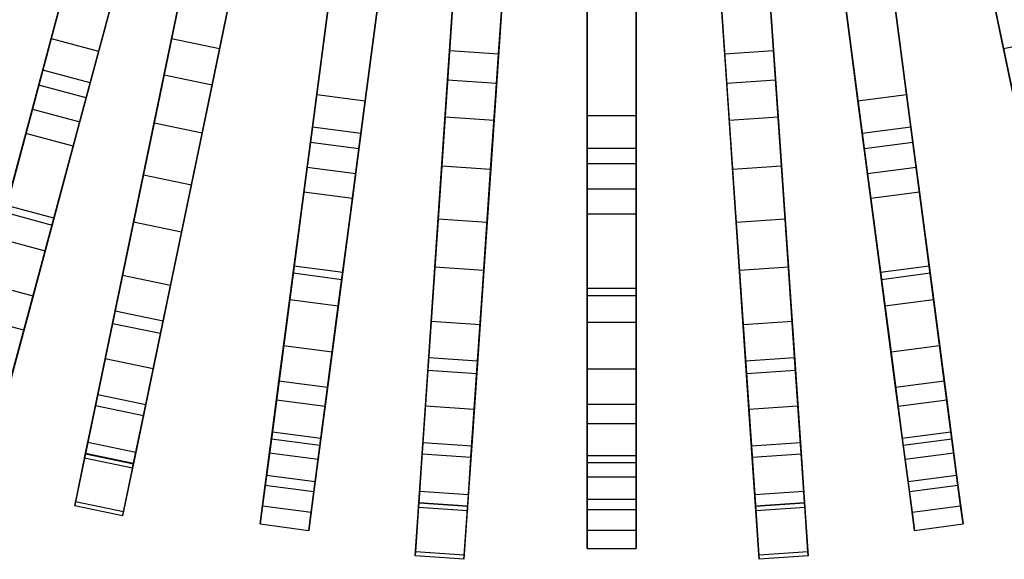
# Model space of a CAD drawing. Extents: x 0.2 to 26, y -12.8 to 12.8.
# Tile 23 of 97: x 10.1 to 15.1, y -12.8 to -10.1. Entities that reach past the tile are written whole.
import ezdxf

# ---------------------------------------------------------------- set-up
doc = ezdxf.new("R2010")
doc.units = 0
doc.header["$LTSCALE"] = 2.54
doc.layers.get('0').update_dxf_attribs({"color": 13, "linetype": 'CONTINUOUS'})

# ---------------------------------------------------------------- blocks, each defined once
blk = doc.blocks.new('PUKET-M-11161_B_STL')
at = {"color": 0}
for p, q in [((10.635, -8.6676, 18.7313), (10.1635, -10.4271, 23.9816)), ((10.635, -8.6676, 18.7313), (10.1635, -10.4271, 23.9816)), ((10.8765, -8.7323, 18.7313), (10.405, -10.4918, 23.9816)), ((10.8765, -8.7323, 18.7313), (10.405, -10.4918, 23.9816)), ((10.569, -8.914, 18.7072), (10.1306, -10.55, 23.5806)), ((10.569, -8.914, 18.7072), (10.1306, -10.55, 23.5806)), ((11.7873, -8.9135, 18.7313), (11.5496, -10.7195, 23.9816)), ((11.7873, -8.9135, 18.7313), (11.5496, -10.7195, 23.9816)), ((14.3864, -8.9135, 18.7313), (14.6242, -10.7195, 23.9816)), ((14.3864, -8.9135, 18.7313), (14.6242, -10.7195, 23.9816)), ((10.3721, -10.6147, 23.5806), (10.8105, -8.9787, 18.7072)), ((10.3721, -10.6147, 23.5806), (10.8105, -8.9787, 18.7072)), ((10.8415, -10.1911, 5.2039), (11.0947, -8.9724, 3.9391)), ((10.8415, -10.1911, 5.2039), (11.0947, -8.9724, 3.9391)), ((12.0352, -8.9461, 18.7313), (11.7974, -10.7521, 23.9816)), ((12.0352, -8.9461, 18.7313), (11.7974, -10.7521, 23.9816)), ((14.1386, -8.9461, 18.7313), (14.3764, -10.7521, 23.9816)), ((14.1386, -8.9461, 18.7313), (14.3764, -10.7521, 23.9816)), ((11.0846, -9.0212, 26.384), (10.8032, -10.3754, 22.7384)), ((11.0846, -9.0212, 26.384), (10.8032, -10.3754, 22.7384)), ((11.3395, -9.0232, 3.9391), (11.0862, -10.242, 5.2039)), ((11.3395, -9.0232, 3.9391), (11.0862, -10.242, 5.2039)), ((12.2604, -10.2504, 5.4137), (12.3436, -9.0346, 4.1609)), ((12.2604, -10.2504, 5.4137), (12.3436, -9.0346, 4.1609)), ((12.9619, -9.0069, 18.7313), (12.9619, -10.8284, 23.9816)), ((12.9619, -9.0069, 18.7313), (12.9619, -10.8284, 23.9816)), ((13.2119, -9.0069, 18.7313), (13.2119, -10.8284, 23.9816)), ((13.2119, -9.0069, 18.7313), (13.2119, -10.8284, 23.9816)), ((13.9133, -10.2504, 5.4137), (13.8302, -9.0346, 4.1609)), ((13.9133, -10.2504, 5.4137), (13.8302, -9.0346, 4.1609)), ((15.0875, -10.242, 5.2039), (14.8343, -9.0232, 3.9391)), ((15.0875, -10.242, 5.2039), (14.8343, -9.0232, 3.9391)), ((10.2272, -10.1895, 40.3365), (10.5294, -9.0619, 41.6555)), ((10.2272, -10.1895, 40.3365), (10.5294, -9.0619, 41.6555)), ((11.3294, -9.072, 26.384), (11.048, -10.4263, 22.7384)), ((11.3294, -9.072, 26.384), (11.048, -10.4263, 22.7384)), ((12.5099, -10.2675, 5.4137), (12.593, -9.0516, 4.1609)), ((12.5099, -10.2675, 5.4137), (12.593, -9.0516, 4.1609)), ((13.6639, -10.2675, 5.4137), (13.5807, -9.0516, 4.1609)), ((13.6639, -10.2675, 5.4137), (13.5807, -9.0516, 4.1609)), ((14.8444, -9.072, 26.384), (15.1258, -10.4263, 22.7384)), ((14.8444, -9.072, 26.384), (15.1258, -10.4263, 22.7384)), ((10.7708, -9.1266, 41.6555), (10.4687, -10.2542, 40.3365)), ((10.7708, -9.1266, 41.6555), (10.4687, -10.2542, 40.3365)), ((11.754, -9.1664, 18.7072), (11.533, -10.8456, 23.5806)), ((11.754, -9.1664, 18.7072), (11.533, -10.8456, 23.5806)), ((12.2501, -10.402, 5.2039), (12.335, -9.1601, 3.9391)), ((12.2501, -10.402, 5.2039), (12.335, -9.1601, 3.9391)), ((12.5844, -9.1771, 3.9391), (12.4995, -10.419, 5.2039)), ((12.5844, -9.1771, 3.9391), (12.4995, -10.419, 5.2039)), ((13.6743, -10.419, 5.2039), (13.5893, -9.1771, 3.9391)), ((13.6743, -10.419, 5.2039), (13.5893, -9.1771, 3.9391)), ((13.8387, -9.1601, 3.9391), (13.9237, -10.402, 5.2039)), ((13.8387, -9.1601, 3.9391), (13.9237, -10.402, 5.2039)), ((14.6408, -10.8456, 23.5806), (14.4197, -9.1664, 18.7072)), ((14.6408, -10.8456, 23.5806), (14.4197, -9.1664, 18.7072)), ((11.7808, -10.8783, 23.5806), (12.0019, -9.199, 18.7072)), ((11.7808, -10.8783, 23.5806), (12.0019, -9.199, 18.7072)), ((12.3316, -9.2098, 26.384), (12.2372, -10.5897, 22.7384)), ((12.3316, -9.2098, 26.384), (12.2372, -10.5897, 22.7384)), ((12.581, -9.2269, 26.384), (12.4867, -10.6068, 22.7384)), ((12.581, -9.2269, 26.384), (12.4867, -10.6068, 22.7384)), ((13.5927, -9.2269, 26.384), (13.6871, -10.6068, 22.7384)), ((13.5927, -9.2269, 26.384), (13.6871, -10.6068, 22.7384)), ((13.8421, -9.2098, 26.384), (13.9365, -10.5897, 22.7384)), ((13.8421, -9.2098, 26.384), (13.9365, -10.5897, 22.7384)), ((14.1719, -9.199, 18.7072), (14.393, -10.8783, 23.5806)), ((14.1719, -9.199, 18.7072), (14.393, -10.8783, 23.5806)), ((11.0338, -9.2657, 26.4259), (10.752, -10.6216, 22.781)), ((11.0338, -9.2657, 26.4259), (10.752, -10.6216, 22.781)), ((12.9619, -9.262, 18.7072), (12.9619, -10.9557, 23.5806)), ((12.9619, -9.262, 18.7072), (12.9619, -10.9557, 23.5806)), ((13.2119, -10.9557, 23.5806), (13.2119, -9.262, 18.7072)), ((13.2119, -10.9557, 23.5806), (13.2119, -9.262, 18.7072)), ((10.1839, -10.3511, 39.6442), (10.4643, -9.3048, 41.0515)), ((10.1839, -10.3511, 39.6442), (10.4643, -9.3048, 41.0515)), ((10.9968, -10.6724, 22.781), (11.2785, -9.3166, 26.4259)), ((10.9968, -10.6724, 22.781), (11.2785, -9.3166, 26.4259)), ((11.5817, -10.4756, 40.3365), (11.734, -9.3182, 41.6555)), ((11.5817, -10.4756, 40.3365), (11.734, -9.3182, 41.6555)), ((14.4397, -9.3182, 41.6555), (14.5921, -10.4756, 40.3365)), ((14.4397, -9.3182, 41.6555), (14.5921, -10.4756, 40.3365)), ((14.8952, -9.3166, 26.4259), (15.177, -10.6724, 22.781)), ((14.8952, -9.3166, 26.4259), (15.177, -10.6724, 22.781)), ((10.4254, -10.4158, 39.6442), (10.7057, -9.3695, 41.0515)), ((10.4254, -10.4158, 39.6442), (10.7057, -9.3695, 41.0515)), ((11.9819, -9.3508, 41.6555), (11.8295, -10.5082, 40.3365)), ((11.9819, -9.3508, 41.6555), (11.8295, -10.5082, 40.3365)), ((14.3442, -10.5082, 40.3365), (14.1919, -9.3508, 41.6555)), ((14.3442, -10.5082, 40.3365), (14.1919, -9.3508, 41.6555)), ((12.9619, -10.5825, 40.3365), (12.9619, -9.415, 41.6555)), ((12.9619, -10.5825, 40.3365), (12.9619, -9.415, 41.6555)), ((13.2119, -9.415, 41.6555), (13.2119, -10.5825, 40.3365)), ((13.2119, -9.415, 41.6555), (13.2119, -10.5825, 40.3365)), ((12.3146, -9.459, 26.4259), (12.2201, -10.8406, 22.781)), ((12.3146, -9.459, 26.4259), (12.2201, -10.8406, 22.781)), ((12.4695, -10.8576, 22.781), (12.564, -9.4761, 26.4259)), ((12.4695, -10.8576, 22.781), (12.564, -9.4761, 26.4259)), ((13.6098, -9.4761, 26.4259), (13.7043, -10.8576, 22.781)), ((13.6098, -9.4761, 26.4259), (13.7043, -10.8576, 22.781)), ((13.9537, -10.8406, 22.781), (13.8592, -9.459, 26.4259)), ((13.9537, -10.8406, 22.781), (13.8592, -9.459, 26.4259)), ((11.5598, -10.6415, 39.6442), (11.7012, -9.5675, 41.0515)), ((11.5598, -10.6415, 39.6442), (11.7012, -9.5675, 41.0515)), ((14.6139, -10.6415, 39.6442), (14.4726, -9.5675, 41.0515)), ((14.6139, -10.6415, 39.6442), (14.4726, -9.5675, 41.0515)), ((11.8077, -10.6741, 39.6442), (11.9491, -9.6001, 41.0515)), ((11.8077, -10.6741, 39.6442), (11.9491, -9.6001, 41.0515)), ((14.3661, -10.6741, 39.6442), (14.2247, -9.6001, 41.0515)), ((14.3661, -10.6741, 39.6442), (14.2247, -9.6001, 41.0515)), ((12.9619, -10.7498, 39.6442), (12.9619, -9.6665, 41.0515)), ((12.9619, -10.7498, 39.6442), (12.9619, -9.6665, 41.0515)), ((13.2119, -10.7498, 39.6442), (13.2119, -9.6665, 41.0515)), ((13.2119, -10.7498, 39.6442), (13.2119, -9.6665, 41.0515)), ((10.6974, -10.8845, 6.6782), (10.8724, -10.0424, 5.4137)), ((10.6974, -10.8845, 6.6782), (10.8724, -10.0424, 5.4137)), ((10.9422, -10.9354, 6.6782), (11.1172, -10.0933, 5.4137)), ((10.9422, -10.9354, 6.6782), (11.1172, -10.0933, 5.4137)), ((15.2316, -10.9354, 6.6782), (15.0566, -10.0933, 5.4137)), ((15.2316, -10.9354, 6.6782), (15.0566, -10.0933, 5.4137)), ((9.9896, -11.0761, 38.8029), (10.2272, -10.1895, 40.3365)), ((9.9896, -11.0761, 38.8029), (10.2272, -10.1895, 40.3365)), ((10.2272, -10.1895, 40.3365), (10.4687, -10.2542, 40.3365)), ((10.2272, -10.1895, 40.3365), (10.4687, -10.2542, 40.3365)), ((10.647, -11.1269, 6.6081), (10.8415, -10.1911, 5.2039)), ((10.647, -11.1269, 6.6081), (10.8415, -10.1911, 5.2039)), ((11.0862, -10.242, 5.2039), (10.8415, -10.1911, 5.2039)), ((11.0862, -10.242, 5.2039), (10.8415, -10.1911, 5.2039)), ((15.3323, -10.1911, 5.2039), (15.0875, -10.242, 5.2039)), ((15.3323, -10.1911, 5.2039), (15.0875, -10.242, 5.2039)), ((11.0862, -10.242, 5.2039), (10.8918, -11.1778, 6.6081)), ((11.0862, -10.242, 5.2039), (10.8918, -11.1778, 6.6081)), ((12.2018, -11.1085, 6.6782), (12.2604, -10.2504, 5.4137)), ((12.2018, -11.1085, 6.6782), (12.2604, -10.2504, 5.4137)), ((12.2604, -10.2504, 5.4137), (12.5099, -10.2675, 5.4137)), ((12.2604, -10.2504, 5.4137), (12.5099, -10.2675, 5.4137)), ((13.6639, -10.2675, 5.4137), (13.9133, -10.2504, 5.4137)), ((13.6639, -10.2675, 5.4137), (13.9133, -10.2504, 5.4137)), ((13.972, -11.1085, 6.6782), (13.9133, -10.2504, 5.4137)), ((13.972, -11.1085, 6.6782), (13.9133, -10.2504, 5.4137)), ((15.282, -11.1778, 6.6081), (15.0875, -10.242, 5.2039)), ((15.282, -11.1778, 6.6081), (15.0875, -10.242, 5.2039)), ((10.4687, -10.2542, 40.3365), (10.2311, -11.1408, 38.8029)), ((10.4687, -10.2542, 40.3365), (10.2311, -11.1408, 38.8029)), ((12.4512, -11.1256, 6.6782), (12.5099, -10.2675, 5.4137)), ((12.4512, -11.1256, 6.6782), (12.5099, -10.2675, 5.4137)), ((13.7226, -11.1256, 6.6782), (13.6639, -10.2675, 5.4137)), ((13.7226, -11.1256, 6.6782), (13.6639, -10.2675, 5.4137)), ((9.9988, -11.0419, 38.2816), (10.1839, -10.3511, 39.6442)), ((9.9988, -11.0419, 38.2816), (10.1839, -10.3511, 39.6442)), ((10.4254, -10.4158, 39.6442), (10.1839, -10.3511, 39.6442)), ((10.4254, -10.4158, 39.6442), (10.1839, -10.3511, 39.6442)), ((10.8032, -10.3754, 22.7384), (10.5908, -11.3973, 19.5881)), ((10.8032, -10.3754, 22.7384), (10.5908, -11.3973, 19.5881)), ((10.8032, -10.3754, 22.7384), (11.048, -10.4263, 22.7384)), ((10.8032, -10.3754, 22.7384), (11.048, -10.4263, 22.7384)), ((12.1849, -11.3555, 6.6081), (12.2501, -10.402, 5.2039)), ((12.1849, -11.3555, 6.6081), (12.2501, -10.402, 5.2039)), ((12.4995, -10.419, 5.2039), (12.2501, -10.402, 5.2039)), ((12.4995, -10.419, 5.2039), (12.2501, -10.402, 5.2039)), ((13.9237, -10.402, 5.2039), (13.6743, -10.419, 5.2039)), ((13.9237, -10.402, 5.2039), (13.6743, -10.419, 5.2039)), ((13.9237, -10.402, 5.2039), (13.9889, -11.3555, 6.6081)), ((13.9237, -10.402, 5.2039), (13.9889, -11.3555, 6.6081)), ((10.1635, -10.4271, 23.9816), (10.0972, -10.6747, 24.7519)), ((10.1635, -10.4271, 23.9816), (10.0972, -10.6747, 24.7519)), ((10.405, -10.4918, 23.9816), (10.1635, -10.4271, 23.9816)), ((10.405, -10.4918, 23.9816), (10.1635, -10.4271, 23.9816)), ((10.2403, -11.1066, 38.2816), (10.4254, -10.4158, 39.6442)), ((10.2403, -11.1066, 38.2816), (10.4254, -10.4158, 39.6442)), ((11.048, -10.4263, 22.7384), (10.8356, -11.4482, 19.5881)), ((11.048, -10.4263, 22.7384), (10.8356, -11.4482, 19.5881)), ((12.4995, -10.419, 5.2039), (12.4343, -11.3725, 6.6081)), ((12.4995, -10.419, 5.2039), (12.4343, -11.3725, 6.6081)), ((13.7395, -11.3725, 6.6081), (13.6743, -10.419, 5.2039)), ((13.7395, -11.3725, 6.6081), (13.6743, -10.419, 5.2039)), ((10.405, -10.4918, 23.9816), (10.3387, -10.7394, 24.7519)), ((10.405, -10.4918, 23.9816), (10.3387, -10.7394, 24.7519)), ((11.4619, -11.3856, 38.8029), (11.5817, -10.4756, 40.3365)), ((11.4619, -11.3856, 38.8029), (11.5817, -10.4756, 40.3365)), ((11.5817, -10.4756, 40.3365), (11.8295, -10.5082, 40.3365)), ((11.5817, -10.4756, 40.3365), (11.8295, -10.5082, 40.3365)), ((14.3442, -10.5082, 40.3365), (14.5921, -10.4756, 40.3365)), ((14.3442, -10.5082, 40.3365), (14.5921, -10.4756, 40.3365)), ((14.5921, -10.4756, 40.3365), (14.7119, -11.3856, 38.8029)), ((14.5921, -10.4756, 40.3365), (14.7119, -11.3856, 38.8029)), ((10.1306, -10.55, 23.5806), (9.9542, -11.2083, 25.6764)), ((10.1306, -10.55, 23.5806), (9.9542, -11.2083, 25.6764)), ((10.1306, -10.55, 23.5806), (10.3721, -10.6147, 23.5806)), ((10.1306, -10.55, 23.5806), (10.3721, -10.6147, 23.5806)), ((11.8295, -10.5082, 40.3365), (11.7097, -11.4182, 38.8029)), ((11.8295, -10.5082, 40.3365), (11.7097, -11.4182, 38.8029)), ((14.464, -11.4182, 38.8029), (14.3442, -10.5082, 40.3365)), ((14.464, -11.4182, 38.8029), (14.3442, -10.5082, 40.3365)), ((12.2372, -10.5897, 22.7384), (12.166, -11.631, 19.5881)), ((12.2372, -10.5897, 22.7384), (12.166, -11.631, 19.5881)), ((12.2372, -10.5897, 22.7384), (12.4867, -10.6068, 22.7384)), ((12.2372, -10.5897, 22.7384), (12.4867, -10.6068, 22.7384)), ((12.9619, -11.5003, 38.8029), (12.9619, -10.5825, 40.3365)), ((12.9619, -10.5825, 40.3365), (13.2119, -10.5825, 40.3365)), ((12.9619, -11.5003, 38.8029), (12.9619, -10.5825, 40.3365)), ((12.9619, -10.5825, 40.3365), (13.2119, -10.5825, 40.3365)), ((13.2119, -10.5825, 40.3365), (13.2119, -11.5003, 38.8029)), ((13.2119, -10.5825, 40.3365), (13.2119, -11.5003, 38.8029)), ((13.6871, -10.6068, 22.7384), (13.9365, -10.5897, 22.7384)), ((13.6871, -10.6068, 22.7384), (13.9365, -10.5897, 22.7384)), ((13.9365, -10.5897, 22.7384), (14.0078, -11.631, 19.5881)), ((13.9365, -10.5897, 22.7384), (14.0078, -11.631, 19.5881)), ((10.1957, -11.273, 25.6764), (10.3721, -10.6147, 23.5806)), ((10.1957, -11.273, 25.6764), (10.3721, -10.6147, 23.5806)), ((10.752, -10.6216, 22.781), (10.5395, -11.6442, 19.6141)), ((10.752, -10.6216, 22.781), (10.5395, -11.6442, 19.6141)), ((10.9968, -10.6724, 22.781), (10.752, -10.6216, 22.781)), ((10.9968, -10.6724, 22.781), (10.752, -10.6216, 22.781)), ((11.4665, -11.3505, 38.2816), (11.5598, -10.6415, 39.6442)), ((11.4665, -11.3505, 38.2816), (11.5598, -10.6415, 39.6442)), ((11.8077, -10.6741, 39.6442), (11.5598, -10.6415, 39.6442)), ((11.8077, -10.6741, 39.6442), (11.5598, -10.6415, 39.6442)), ((12.4867, -10.6068, 22.7384), (12.4154, -11.6481, 19.5881)), ((12.4867, -10.6068, 22.7384), (12.4154, -11.6481, 19.5881)), ((13.6871, -10.6068, 22.7384), (13.7583, -11.6481, 19.5881)), ((13.6871, -10.6068, 22.7384), (13.7583, -11.6481, 19.5881)), ((14.6139, -10.6415, 39.6442), (14.3661, -10.6741, 39.6442)), ((14.6139, -10.6415, 39.6442), (14.3661, -10.6741, 39.6442)), ((14.7073, -11.3505, 38.2816), (14.6139, -10.6415, 39.6442)), ((14.7073, -11.3505, 38.2816), (14.6139, -10.6415, 39.6442)), ((10.0972, -10.6747, 24.7519), (9.8925, -11.4386, 27.4863)), ((10.0972, -10.6747, 24.7519), (9.8925, -11.4386, 27.4863)), ((10.3387, -10.7394, 24.7519), (10.0972, -10.6747, 24.7519)), ((10.3387, -10.7394, 24.7519), (10.0972, -10.6747, 24.7519)), ((10.7843, -11.6951, 19.6141), (10.9968, -10.6724, 22.781)), ((10.7843, -11.6951, 19.6141), (10.9968, -10.6724, 22.781)), ((11.7144, -11.3831, 38.2816), (11.8077, -10.6741, 39.6442)), ((11.7144, -11.3831, 38.2816), (11.8077, -10.6741, 39.6442)), ((14.4594, -11.3831, 38.2816), (14.3661, -10.6741, 39.6442)), ((14.4594, -11.3831, 38.2816), (14.3661, -10.6741, 39.6442)), ((10.3387, -10.7394, 24.7519), (10.134, -11.5033, 27.4863)), ((10.3387, -10.7394, 24.7519), (10.134, -11.5033, 27.4863)), ((11.5496, -10.7195, 23.9816), (11.5161, -10.9736, 24.7519)), ((11.5496, -10.7195, 23.9816), (11.5161, -10.9736, 24.7519)), ((11.7974, -10.7521, 23.9816), (11.5496, -10.7195, 23.9816)), ((11.7974, -10.7521, 23.9816), (11.5496, -10.7195, 23.9816)), ((11.7974, -10.7521, 23.9816), (11.764, -11.0062, 24.7519)), ((11.7974, -10.7521, 23.9816), (11.764, -11.0062, 24.7519)), ((13.2119, -10.7498, 39.6442), (12.9619, -10.7498, 39.6442)), ((12.9619, -11.4649, 38.2816), (12.9619, -10.7498, 39.6442)), ((13.2119, -10.7498, 39.6442), (12.9619, -10.7498, 39.6442)), ((12.9619, -11.4649, 38.2816), (12.9619, -10.7498, 39.6442)), ((13.2119, -11.4649, 38.2816), (13.2119, -10.7498, 39.6442)), ((13.2119, -11.4649, 38.2816), (13.2119, -10.7498, 39.6442)), ((14.6242, -10.7195, 23.9816), (14.3764, -10.7521, 23.9816)), ((14.6242, -10.7195, 23.9816), (14.3764, -10.7521, 23.9816)), ((14.3764, -10.7521, 23.9816), (14.4098, -11.0062, 24.7519)), ((14.3764, -10.7521, 23.9816), (14.4098, -11.0062, 24.7519)), ((14.6242, -10.7195, 23.9816), (14.6577, -10.9736, 24.7519)), ((14.6242, -10.7195, 23.9816), (14.6577, -10.9736, 24.7519)), ((11.533, -10.8456, 23.5806), (11.444, -11.5213, 25.6764)), ((11.533, -10.8456, 23.5806), (11.444, -11.5213, 25.6764)), ((11.533, -10.8456, 23.5806), (11.7808, -10.8783, 23.5806)), ((11.533, -10.8456, 23.5806), (11.7808, -10.8783, 23.5806)), ((12.2201, -10.8406, 22.781), (12.1488, -11.8826, 19.6141)), ((12.2201, -10.8406, 22.781), (12.1488, -11.8826, 19.6141)), ((12.4695, -10.8576, 22.781), (12.2201, -10.8406, 22.781)), ((12.4695, -10.8576, 22.781), (12.2201, -10.8406, 22.781)), ((13.2119, -10.8284, 23.9816), (12.9619, -10.8284, 23.9816)), ((12.9619, -10.8284, 23.9816), (12.9619, -11.0847, 24.7519)), ((13.2119, -10.8284, 23.9816), (12.9619, -10.8284, 23.9816)), ((12.9619, -10.8284, 23.9816), (12.9619, -11.0847, 24.7519)), ((13.2119, -10.8284, 23.9816), (13.2119, -11.0847, 24.7519)), ((13.2119, -10.8284, 23.9816), (13.2119, -11.0847, 24.7519)), ((13.9537, -10.8406, 22.781), (13.7043, -10.8576, 22.781)), ((13.9537, -10.8406, 22.781), (13.7043, -10.8576, 22.781)), ((14.025, -11.8826, 19.6141), (13.9537, -10.8406, 22.781)), ((14.025, -11.8826, 19.6141), (13.9537, -10.8406, 22.781)), ((14.393, -10.8783, 23.5806), (14.6408, -10.8456, 23.5806)), ((14.393, -10.8783, 23.5806), (14.6408, -10.8456, 23.5806)), ((14.7298, -11.5213, 25.6764), (14.6408, -10.8456, 23.5806)), ((14.7298, -11.5213, 25.6764), (14.6408, -10.8456, 23.5806)), ((10.553, -11.5791, 8.2077), (10.6974, -10.8845, 6.6782)), ((10.553, -11.5791, 8.2077), (10.6974, -10.8845, 6.6782)), ((10.6974, -10.8845, 6.6782), (10.9422, -10.9354, 6.6782)), ((10.6974, -10.8845, 6.6782), (10.9422, -10.9354, 6.6782)), ((11.6919, -11.5539, 25.6764), (11.7808, -10.8783, 23.5806)), ((11.6919, -11.5539, 25.6764), (11.7808, -10.8783, 23.5806)), ((12.3982, -11.8997, 19.6141), (12.4695, -10.8576, 22.781)), ((12.3982, -11.8997, 19.6141), (12.4695, -10.8576, 22.781)), ((13.7043, -10.8576, 22.781), (13.7756, -11.8997, 19.6141)), ((13.7043, -10.8576, 22.781), (13.7756, -11.8997, 19.6141)), ((14.393, -10.8783, 23.5806), (14.4819, -11.5539, 25.6764)), ((14.393, -10.8783, 23.5806), (14.4819, -11.5539, 25.6764)), ((10.7978, -11.63, 8.2077), (10.9422, -10.9354, 6.6782)), ((10.7978, -11.63, 8.2077), (10.9422, -10.9354, 6.6782)), ((11.5161, -10.9736, 24.7519), (11.4129, -11.7577, 27.4863)), ((11.5161, -10.9736, 24.7519), (11.4129, -11.7577, 27.4863)), ((11.764, -11.0062, 24.7519), (11.5161, -10.9736, 24.7519)), ((11.764, -11.0062, 24.7519), (11.5161, -10.9736, 24.7519)), ((12.9619, -10.9557, 23.5806), (12.9619, -11.6372, 25.6764)), ((12.9619, -10.9557, 23.5806), (12.9619, -11.6372, 25.6764)), ((12.9619, -10.9557, 23.5806), (13.2119, -10.9557, 23.5806)), ((12.9619, -10.9557, 23.5806), (13.2119, -10.9557, 23.5806)), ((13.2119, -11.6372, 25.6764), (13.2119, -10.9557, 23.5806)), ((13.2119, -11.6372, 25.6764), (13.2119, -10.9557, 23.5806)), ((14.6577, -10.9736, 24.7519), (14.4098, -11.0062, 24.7519)), ((14.6577, -10.9736, 24.7519), (14.4098, -11.0062, 24.7519)), ((14.6577, -10.9736, 24.7519), (14.7609, -11.7577, 27.4863)), ((14.6577, -10.9736, 24.7519), (14.7609, -11.7577, 27.4863)), ((10.2403, -11.1066, 38.2816), (9.9988, -11.0419, 38.2816)), ((10.2403, -11.1066, 38.2816), (9.9988, -11.0419, 38.2816)), ((11.764, -11.0062, 24.7519), (11.6607, -11.7903, 27.4863)), ((11.764, -11.0062, 24.7519), (11.6607, -11.7903, 27.4863)), ((14.4098, -11.0062, 24.7519), (14.513, -11.7903, 27.4863)), ((14.4098, -11.0062, 24.7519), (14.513, -11.7903, 27.4863)), ((9.9896, -11.0761, 38.8029), (10.2311, -11.1408, 38.8029)), ((9.9896, -11.0761, 38.8029), (10.2311, -11.1408, 38.8029)), ((13.2119, -11.0847, 24.7519), (12.9619, -11.0847, 24.7519)), ((12.9619, -11.0847, 24.7519), (12.9619, -11.8756, 27.4863)), ((13.2119, -11.0847, 24.7519), (12.9619, -11.0847, 24.7519)), ((12.9619, -11.0847, 24.7519), (12.9619, -11.8756, 27.4863)), ((13.2119, -11.0847, 24.7519), (13.2119, -11.8756, 27.4863)), ((13.2119, -11.0847, 24.7519), (13.2119, -11.8756, 27.4863)), ((10.2311, -11.1408, 38.8029), (10.0622, -11.7711, 37.1388)), ((10.2311, -11.1408, 38.8029), (10.0622, -11.7711, 37.1388)), ((10.0872, -11.6781, 36.5685), (10.2403, -11.1066, 38.2816)), ((10.0872, -11.6781, 36.5685), (10.2403, -11.1066, 38.2816)), ((10.5023, -11.8233, 8.162), (10.647, -11.1269, 6.6081)), ((10.5023, -11.8233, 8.162), (10.647, -11.1269, 6.6081)), ((10.8918, -11.1778, 6.6081), (10.647, -11.1269, 6.6081)), ((10.8918, -11.1778, 6.6081), (10.647, -11.1269, 6.6081)), ((12.1533, -11.8163, 8.2077), (12.2018, -11.1085, 6.6782)), ((12.1533, -11.8163, 8.2077), (12.2018, -11.1085, 6.6782)), ((12.2018, -11.1085, 6.6782), (12.4512, -11.1256, 6.6782)), ((12.2018, -11.1085, 6.6782), (12.4512, -11.1256, 6.6782)), ((12.4028, -11.8333, 8.2077), (12.4512, -11.1256, 6.6782)), ((12.4028, -11.8333, 8.2077), (12.4512, -11.1256, 6.6782)), ((13.7226, -11.1256, 6.6782), (13.972, -11.1085, 6.6782)), ((13.7226, -11.1256, 6.6782), (13.972, -11.1085, 6.6782)), ((13.771, -11.8333, 8.2077), (13.7226, -11.1256, 6.6782)), ((13.771, -11.8333, 8.2077), (13.7226, -11.1256, 6.6782)), ((14.0204, -11.8163, 8.2077), (13.972, -11.1085, 6.6782)), ((14.0204, -11.8163, 8.2077), (13.972, -11.1085, 6.6782)), ((10.8918, -11.1778, 6.6081), (10.7471, -11.8742, 8.162)), ((10.8918, -11.1778, 6.6081), (10.7471, -11.8742, 8.162)), ((9.9542, -11.2083, 25.6764), (10.1957, -11.273, 25.6764)), ((9.9542, -11.2083, 25.6764), (10.1957, -11.273, 25.6764)), ((10.0198, -11.9296, 28.2979), (10.1957, -11.273, 25.6764)), ((10.0198, -11.9296, 28.2979), (10.1957, -11.273, 25.6764)), ((11.3893, -11.9371, 36.5685), (11.4665, -11.3505, 38.2816)), ((11.3893, -11.9371, 36.5685), (11.4665, -11.3505, 38.2816)), ((11.7144, -11.3831, 38.2816), (11.4665, -11.3505, 38.2816)), ((11.7144, -11.3831, 38.2816), (11.4665, -11.3505, 38.2816)), ((12.1363, -12.0651, 8.162), (12.1849, -11.3555, 6.6081)), ((12.1363, -12.0651, 8.162), (12.1849, -11.3555, 6.6081)), ((12.4343, -11.3725, 6.6081), (12.1849, -11.3555, 6.6081)), ((12.4343, -11.3725, 6.6081), (12.1849, -11.3555, 6.6081)), ((13.9889, -11.3555, 6.6081), (13.7395, -11.3725, 6.6081)), ((13.9889, -11.3555, 6.6081), (13.7395, -11.3725, 6.6081)), ((13.9889, -11.3555, 6.6081), (14.0375, -12.0651, 8.162)), ((13.9889, -11.3555, 6.6081), (14.0375, -12.0651, 8.162)), ((14.7073, -11.3505, 38.2816), (14.4594, -11.3831, 38.2816)), ((14.7073, -11.3505, 38.2816), (14.4594, -11.3831, 38.2816)), ((14.7845, -11.9371, 36.5685), (14.7073, -11.3505, 38.2816)), ((14.7845, -11.9371, 36.5685), (14.7073, -11.3505, 38.2816)), ((10.5908, -11.3973, 19.5881), (10.4646, -12.0049, 16.8642)), ((10.5908, -11.3973, 19.5881), (10.4646, -12.0049, 16.8642)), ((10.5908, -11.3973, 19.5881), (10.8356, -11.4482, 19.5881)), ((10.5908, -11.3973, 19.5881), (10.8356, -11.4482, 19.5881)), ((11.3767, -12.0326, 37.1388), (11.4619, -11.3856, 38.8029)), ((11.3767, -12.0326, 37.1388), (11.4619, -11.3856, 38.8029)), ((11.4619, -11.3856, 38.8029), (11.7097, -11.4182, 38.8029)), ((11.4619, -11.3856, 38.8029), (11.7097, -11.4182, 38.8029)), ((11.6371, -11.9697, 36.5685), (11.7144, -11.3831, 38.2816)), ((11.6371, -11.9697, 36.5685), (11.7144, -11.3831, 38.2816)), ((12.4343, -11.3725, 6.6081), (12.3857, -12.0822, 8.162)), ((12.4343, -11.3725, 6.6081), (12.3857, -12.0822, 8.162)), ((13.788, -12.0822, 8.162), (13.7395, -11.3725, 6.6081)), ((13.788, -12.0822, 8.162), (13.7395, -11.3725, 6.6081)), ((14.5366, -11.9697, 36.5685), (14.4594, -11.3831, 38.2816)), ((14.5366, -11.9697, 36.5685), (14.4594, -11.3831, 38.2816)), ((14.464, -11.4182, 38.8029), (14.7119, -11.3856, 38.8029)), ((14.464, -11.4182, 38.8029), (14.7119, -11.3856, 38.8029)), ((14.7119, -11.3856, 38.8029), (14.7971, -12.0326, 37.1388)), ((14.7119, -11.3856, 38.8029), (14.7971, -12.0326, 37.1388)), ((10.134, -11.5033, 27.4863), (9.8925, -11.4386, 27.4863)), ((10.134, -11.5033, 27.4863), (9.8925, -11.4386, 27.4863)), ((10.8356, -11.4482, 19.5881), (10.7093, -12.0557, 16.8642)), ((10.8356, -11.4482, 19.5881), (10.7093, -12.0557, 16.8642)), ((11.7097, -11.4182, 38.8029), (11.6246, -12.0652, 37.1388)), ((11.7097, -11.4182, 38.8029), (11.6246, -12.0652, 37.1388)), ((14.5492, -12.0652, 37.1388), (14.464, -11.4182, 38.8029)), ((14.5492, -12.0652, 37.1388), (14.464, -11.4182, 38.8029)), ((10.134, -11.5033, 27.4863), (10.01, -11.9659, 29.9618)), ((10.134, -11.5033, 27.4863), (10.01, -11.9659, 29.9618)), ((13.2119, -11.4649, 38.2816), (12.9619, -11.4649, 38.2816)), ((12.9619, -12.0565, 36.5685), (12.9619, -11.4649, 38.2816)), ((13.2119, -11.4649, 38.2816), (12.9619, -11.4649, 38.2816)), ((12.9619, -12.0565, 36.5685), (12.9619, -11.4649, 38.2816)), ((12.9619, -12.1528, 37.1388), (12.9619, -11.5003, 38.8029)), ((12.9619, -11.5003, 38.8029), (13.2119, -11.5003, 38.8029)), ((12.9619, -12.1528, 37.1388), (12.9619, -11.5003, 38.8029)), ((12.9619, -11.5003, 38.8029), (13.2119, -11.5003, 38.8029)), ((13.2119, -12.0565, 36.5685), (13.2119, -11.4649, 38.2816)), ((13.2119, -12.0565, 36.5685), (13.2119, -11.4649, 38.2816)), ((13.2119, -11.5003, 38.8029), (13.2119, -12.1528, 37.1388)), ((13.2119, -11.5003, 38.8029), (13.2119, -12.1528, 37.1388)), ((11.444, -11.5213, 25.6764), (11.3553, -12.1953, 28.2979)), ((11.444, -11.5213, 25.6764), (11.3553, -12.1953, 28.2979)), ((11.444, -11.5213, 25.6764), (11.6919, -11.5539, 25.6764)), ((11.444, -11.5213, 25.6764), (11.6919, -11.5539, 25.6764)), ((11.6031, -12.2279, 28.2979), (11.6919, -11.5539, 25.6764)), ((11.6031, -12.2279, 28.2979), (11.6919, -11.5539, 25.6764)), ((14.4819, -11.5539, 25.6764), (14.7298, -11.5213, 25.6764)), ((14.4819, -11.5539, 25.6764), (14.7298, -11.5213, 25.6764)), ((14.4819, -11.5539, 25.6764), (14.5706, -12.2279, 28.2979)), ((14.4819, -11.5539, 25.6764), (14.5706, -12.2279, 28.2979)), ((14.8185, -12.1953, 28.2979), (14.7298, -11.5213, 25.6764)), ((14.8185, -12.1953, 28.2979), (14.7298, -11.5213, 25.6764)), ((10.4527, -12.0618, 9.949), (10.553, -11.5791, 8.2077)), ((10.4527, -12.0618, 9.949), (10.553, -11.5791, 8.2077)), ((10.553, -11.5791, 8.2077), (10.7978, -11.63, 8.2077)), ((10.553, -11.5791, 8.2077), (10.7978, -11.63, 8.2077)), ((10.0872, -11.6781, 36.5685), (9.8457, -11.6134, 36.5685)), ((10.0872, -11.6781, 36.5685), (9.8457, -11.6134, 36.5685)), ((10.5395, -11.6442, 19.6141), (10.4136, -12.2502, 16.8827)), ((10.5395, -11.6442, 19.6141), (10.4136, -12.2502, 16.8827)), ((10.7843, -11.6951, 19.6141), (10.5395, -11.6442, 19.6141)), ((10.7843, -11.6951, 19.6141), (10.5395, -11.6442, 19.6141)), ((10.6975, -12.1127, 9.949), (10.7978, -11.63, 8.2077)), ((10.6975, -12.1127, 9.949), (10.7978, -11.63, 8.2077)), ((12.166, -11.631, 19.5881), (12.1237, -12.2501, 16.8642)), ((12.166, -11.631, 19.5881), (12.1237, -12.2501, 16.8642)), ((12.166, -11.631, 19.5881), (12.4154, -11.6481, 19.5881)), ((12.166, -11.631, 19.5881), (12.4154, -11.6481, 19.5881)), ((12.4154, -11.6481, 19.5881), (12.3731, -12.2672, 16.8642)), ((12.4154, -11.6481, 19.5881), (12.3731, -12.2672, 16.8642)), ((12.9619, -11.6372, 25.6764), (12.9619, -12.317, 28.2979)), ((12.9619, -11.6372, 25.6764), (12.9619, -12.317, 28.2979)), ((12.9619, -11.6372, 25.6764), (13.2119, -11.6372, 25.6764)), ((12.9619, -11.6372, 25.6764), (13.2119, -11.6372, 25.6764)), ((13.2119, -12.317, 28.2979), (13.2119, -11.6372, 25.6764)), ((13.2119, -12.317, 28.2979), (13.2119, -11.6372, 25.6764)), ((13.7583, -11.6481, 19.5881), (14.0078, -11.631, 19.5881)), ((13.7583, -11.6481, 19.5881), (14.0078, -11.631, 19.5881)), ((13.7583, -11.6481, 19.5881), (13.8007, -12.2672, 16.8642)), ((13.7583, -11.6481, 19.5881), (13.8007, -12.2672, 16.8642)), ((14.0078, -11.631, 19.5881), (14.0501, -12.2501, 16.8642)), ((14.0078, -11.631, 19.5881), (14.0501, -12.2501, 16.8642)), ((9.9913, -12.0359, 34.63), (10.0872, -11.6781, 36.5685)), ((9.9913, -12.0359, 34.63), (10.0872, -11.6781, 36.5685)), ((10.6584, -12.3011, 16.8827), (10.7843, -11.6951, 19.6141)), ((10.6584, -12.3011, 16.8827), (10.7843, -11.6951, 19.6141)), ((11.4129, -11.7577, 27.4863), (11.3504, -12.2325, 29.9618)), ((11.4129, -11.7577, 27.4863), (11.3504, -12.2325, 29.9618)), ((11.6607, -11.7903, 27.4863), (11.4129, -11.7577, 27.4863)), ((11.6607, -11.7903, 27.4863), (11.4129, -11.7577, 27.4863)), ((14.7609, -11.7577, 27.4863), (14.513, -11.7903, 27.4863)), ((14.7609, -11.7577, 27.4863), (14.513, -11.7903, 27.4863)), ((14.7609, -11.7577, 27.4863), (14.8234, -12.2325, 29.9618)), ((14.7609, -11.7577, 27.4863), (14.8234, -12.2325, 29.9618)), ((11.6607, -11.7903, 27.4863), (11.5982, -12.2652, 29.9618)), ((11.6607, -11.7903, 27.4863), (11.5982, -12.2652, 29.9618)), ((14.513, -11.7903, 27.4863), (14.5755, -12.2652, 29.9618)), ((14.513, -11.7903, 27.4863), (14.5755, -12.2652, 29.9618)), ((10.4018, -12.3068, 9.9248), (10.5023, -11.8233, 8.162)), ((10.4018, -12.3068, 9.9248), (10.5023, -11.8233, 8.162)), ((10.7471, -11.8742, 8.162), (10.5023, -11.8233, 8.162)), ((10.7471, -11.8742, 8.162), (10.5023, -11.8233, 8.162)), ((12.1197, -12.3081, 9.949), (12.1533, -11.8163, 8.2077)), ((12.1197, -12.3081, 9.949), (12.1533, -11.8163, 8.2077)), ((12.1533, -11.8163, 8.2077), (12.4028, -11.8333, 8.2077)), ((12.1533, -11.8163, 8.2077), (12.4028, -11.8333, 8.2077)), ((12.3691, -12.3252, 9.949), (12.4028, -11.8333, 8.2077)), ((12.3691, -12.3252, 9.949), (12.4028, -11.8333, 8.2077)), ((13.771, -11.8333, 8.2077), (14.0204, -11.8163, 8.2077)), ((13.771, -11.8333, 8.2077), (14.0204, -11.8163, 8.2077)), ((13.8047, -12.3252, 9.949), (13.771, -11.8333, 8.2077)), ((13.8047, -12.3252, 9.949), (13.771, -11.8333, 8.2077)), ((14.0541, -12.3081, 9.949), (14.0204, -11.8163, 8.2077)), ((14.0541, -12.3081, 9.949), (14.0204, -11.8163, 8.2077)), ((10.7471, -11.8742, 8.162), (10.6466, -12.3576, 9.9248)), ((10.7471, -11.8742, 8.162), (10.6466, -12.3576, 9.9248)), ((12.1488, -11.8826, 19.6141), (12.1066, -12.5001, 16.8827)), ((12.1488, -11.8826, 19.6141), (12.1066, -12.5001, 16.8827)), ((12.3982, -11.8997, 19.6141), (12.1488, -11.8826, 19.6141)), ((12.3982, -11.8997, 19.6141), (12.1488, -11.8826, 19.6141)), ((12.356, -12.5172, 16.8827), (12.3982, -11.8997, 19.6141)), ((12.356, -12.5172, 16.8827), (12.3982, -11.8997, 19.6141)), ((13.2119, -11.8756, 27.4863), (12.9619, -11.8756, 27.4863)), ((12.9619, -11.8756, 27.4863), (12.9619, -12.3545, 29.9618)), ((13.2119, -11.8756, 27.4863), (12.9619, -11.8756, 27.4863)), ((12.9619, -11.8756, 27.4863), (12.9619, -12.3545, 29.9618)), ((13.2119, -11.8756, 27.4863), (13.2119, -12.3545, 29.9618)), ((13.2119, -11.8756, 27.4863), (13.2119, -12.3545, 29.9618)), ((14.025, -11.8826, 19.6141), (13.7756, -11.8997, 19.6141)), ((14.025, -11.8826, 19.6141), (13.7756, -11.8997, 19.6141)), ((13.7756, -11.8997, 19.6141), (13.8178, -12.5172, 16.8827)), ((13.7756, -11.8997, 19.6141), (13.8178, -12.5172, 16.8827)), ((14.0672, -12.5001, 16.8827), (14.025, -11.8826, 19.6141)), ((14.0672, -12.5001, 16.8827), (14.025, -11.8826, 19.6141)), ((11.3409, -12.3044, 34.63), (11.3893, -11.9371, 36.5685)), ((11.3409, -12.3044, 34.63), (11.3893, -11.9371, 36.5685)), ((11.6371, -11.9697, 36.5685), (11.3893, -11.9371, 36.5685)), ((11.6371, -11.9697, 36.5685), (11.3893, -11.9371, 36.5685)), ((14.7845, -11.9371, 36.5685), (14.5366, -11.9697, 36.5685)), ((14.7845, -11.9371, 36.5685), (14.5366, -11.9697, 36.5685)), ((14.8329, -12.3044, 34.63), (14.7845, -11.9371, 36.5685)), ((14.8329, -12.3044, 34.63), (14.7845, -11.9371, 36.5685)), ((10.4646, -12.0049, 16.8642), (10.4017, -12.3074, 14.3646)), ((10.4646, -12.0049, 16.8642), (10.4017, -12.3074, 14.3646)), ((10.4646, -12.0049, 16.8642), (10.7093, -12.0557, 16.8642)), ((10.4646, -12.0049, 16.8642), (10.7093, -12.0557, 16.8642)), ((11.5888, -12.337, 34.63), (11.6371, -11.9697, 36.5685)), ((11.5888, -12.337, 34.63), (11.6371, -11.9697, 36.5685)), ((14.585, -12.337, 34.63), (14.5366, -11.9697, 36.5685)), ((14.585, -12.337, 34.63), (14.5366, -11.9697, 36.5685)), ((10.7093, -12.0557, 16.8642), (10.6465, -12.3583, 14.3646)), ((10.7093, -12.0557, 16.8642), (10.6465, -12.3583, 14.3646)), ((11.3193, -12.4682, 35.2443), (11.3767, -12.0326, 37.1388)), ((11.3193, -12.4682, 35.2443), (11.3767, -12.0326, 37.1388)), ((11.3767, -12.0326, 37.1388), (11.6246, -12.0652, 37.1388)), ((11.3767, -12.0326, 37.1388), (11.6246, -12.0652, 37.1388)), ((13.2119, -12.0565, 36.5685), (12.9619, -12.0565, 36.5685)), ((12.9619, -12.427, 34.63), (12.9619, -12.0565, 36.5685)), ((13.2119, -12.0565, 36.5685), (12.9619, -12.0565, 36.5685)), ((12.9619, -12.427, 34.63), (12.9619, -12.0565, 36.5685)), ((13.2119, -12.427, 34.63), (13.2119, -12.0565, 36.5685)), ((13.2119, -12.427, 34.63), (13.2119, -12.0565, 36.5685)), ((14.5492, -12.0652, 37.1388), (14.7971, -12.0326, 37.1388)), ((14.5492, -12.0652, 37.1388), (14.7971, -12.0326, 37.1388)), ((14.7971, -12.0326, 37.1388), (14.8544, -12.4682, 35.2443)), ((14.7971, -12.0326, 37.1388), (14.8544, -12.4682, 35.2443)), ((10.3974, -12.3281, 12.1158), (10.4527, -12.0618, 9.949)), ((10.3974, -12.3281, 12.1158), (10.4527, -12.0618, 9.949)), ((10.4527, -12.0618, 9.949), (10.6975, -12.1127, 9.949)), ((10.4527, -12.0618, 9.949), (10.6975, -12.1127, 9.949)), ((11.6246, -12.0652, 37.1388), (11.5672, -12.5009, 35.2443)), ((11.6246, -12.0652, 37.1388), (11.5672, -12.5009, 35.2443)), ((12.1026, -12.5577, 9.9248), (12.1363, -12.0651, 8.162)), ((12.1026, -12.5577, 9.9248), (12.1363, -12.0651, 8.162)), ((12.3857, -12.0822, 8.162), (12.1363, -12.0651, 8.162)), ((12.3857, -12.0822, 8.162), (12.1363, -12.0651, 8.162)), ((12.3857, -12.0822, 8.162), (12.352, -12.5748, 9.9248)), ((12.3857, -12.0822, 8.162), (12.352, -12.5748, 9.9248)), ((14.0375, -12.0651, 8.162), (13.788, -12.0822, 8.162)), ((14.0375, -12.0651, 8.162), (13.788, -12.0822, 8.162)), ((13.8217, -12.5748, 9.9248), (13.788, -12.0822, 8.162)), ((13.8217, -12.5748, 9.9248), (13.788, -12.0822, 8.162)), ((14.0375, -12.0651, 8.162), (14.0712, -12.5577, 9.9248)), ((14.0375, -12.0651, 8.162), (14.0712, -12.5577, 9.9248)), ((14.6066, -12.5009, 35.2443), (14.5492, -12.0652, 37.1388)), ((14.6066, -12.5009, 35.2443), (14.5492, -12.0652, 37.1388)), ((10.6422, -12.3789, 12.1158), (10.6975, -12.1127, 9.949)), ((10.6422, -12.3789, 12.1158), (10.6975, -12.1127, 9.949)), ((12.9619, -12.5923, 35.2443), (12.9619, -12.1528, 37.1388)), ((12.9619, -12.1528, 37.1388), (13.2119, -12.1528, 37.1388)), ((12.9619, -12.5923, 35.2443), (12.9619, -12.1528, 37.1388)), ((12.9619, -12.1528, 37.1388), (13.2119, -12.1528, 37.1388)), ((13.2119, -12.1528, 37.1388), (13.2119, -12.5923, 35.2443)), ((13.2119, -12.1528, 37.1388), (13.2119, -12.5923, 35.2443)), ((11.3553, -12.1953, 28.2979), (11.3056, -12.5729, 30.731)), ((11.3553, -12.1953, 28.2979), (11.3056, -12.5729, 30.731)), ((11.3553, -12.1953, 28.2979), (11.6031, -12.2279, 28.2979)), ((11.3553, -12.1953, 28.2979), (11.6031, -12.2279, 28.2979)), ((14.5706, -12.2279, 28.2979), (14.8185, -12.1953, 28.2979)), ((14.5706, -12.2279, 28.2979), (14.8185, -12.1953, 28.2979)), ((14.8682, -12.5729, 30.731), (14.8185, -12.1953, 28.2979)), ((14.8682, -12.5729, 30.731), (14.8185, -12.1953, 28.2979)), ((10.4136, -12.2502, 16.8827), (10.3508, -12.5522, 14.372)), ((10.4136, -12.2502, 16.8827), (10.3508, -12.5522, 14.372)), ((10.6584, -12.3011, 16.8827), (10.4136, -12.2502, 16.8827)), ((10.6584, -12.3011, 16.8827), (10.4136, -12.2502, 16.8827)), ((11.3504, -12.2325, 29.9618), (11.326, -12.4179, 32.269)), ((11.3504, -12.2325, 29.9618), (11.326, -12.4179, 32.269)), ((11.5982, -12.2652, 29.9618), (11.3504, -12.2325, 29.9618)), ((11.5982, -12.2652, 29.9618), (11.3504, -12.2325, 29.9618)), ((11.5534, -12.6056, 30.731), (11.6031, -12.2279, 28.2979)), ((11.5534, -12.6056, 30.731), (11.6031, -12.2279, 28.2979)), ((12.1237, -12.2501, 16.8642), (12.1026, -12.5584, 14.3646)), ((12.1237, -12.2501, 16.8642), (12.1026, -12.5584, 14.3646)), ((12.1237, -12.2501, 16.8642), (12.3731, -12.2672, 16.8642)), ((12.1237, -12.2501, 16.8642), (12.3731, -12.2672, 16.8642)), ((13.8007, -12.2672, 16.8642), (14.0501, -12.2501, 16.8642)), ((13.8007, -12.2672, 16.8642), (14.0501, -12.2501, 16.8642)), ((14.0501, -12.2501, 16.8642), (14.0712, -12.5584, 14.3646)), ((14.0501, -12.2501, 16.8642), (14.0712, -12.5584, 14.3646)), ((14.5706, -12.2279, 28.2979), (14.6204, -12.6056, 30.731)), ((14.5706, -12.2279, 28.2979), (14.6204, -12.6056, 30.731)), ((14.8234, -12.2325, 29.9618), (14.5755, -12.2652, 29.9618)), ((14.8234, -12.2325, 29.9618), (14.5755, -12.2652, 29.9618)), ((14.8234, -12.2325, 29.9618), (14.8478, -12.4179, 32.269)), ((14.8234, -12.2325, 29.9618), (14.8478, -12.4179, 32.269)), ((10.3465, -12.573, 12.1107), (10.4018, -12.3068, 9.9248)), ((10.3465, -12.573, 12.1107), (10.4018, -12.3068, 9.9248)), ((10.4017, -12.3074, 14.3646), (10.3974, -12.3281, 12.1158)), ((10.4017, -12.3074, 14.3646), (10.3974, -12.3281, 12.1158)), ((10.4017, -12.3074, 14.3646), (10.6465, -12.3583, 14.3646)), ((10.4017, -12.3074, 14.3646), (10.6465, -12.3583, 14.3646)), ((10.6466, -12.3576, 9.9248), (10.4018, -12.3068, 9.9248)), ((10.6466, -12.3576, 9.9248), (10.4018, -12.3068, 9.9248)), ((10.5956, -12.6031, 14.372), (10.6584, -12.3011, 16.8827)), ((10.5956, -12.6031, 14.372), (10.6584, -12.3011, 16.8827)), ((11.326, -12.4179, 32.269), (11.3409, -12.3044, 34.63)), ((11.326, -12.4179, 32.269), (11.3409, -12.3044, 34.63)), ((11.5888, -12.337, 34.63), (11.3409, -12.3044, 34.63)), ((11.5888, -12.337, 34.63), (11.3409, -12.3044, 34.63)), ((11.5982, -12.2652, 29.9618), (11.5738, -12.4505, 32.269)), ((11.5982, -12.2652, 29.9618), (11.5738, -12.4505, 32.269)), ((12.1011, -12.5795, 12.1158), (12.1197, -12.3081, 9.949)), ((12.1011, -12.5795, 12.1158), (12.1197, -12.3081, 9.949)), ((12.1197, -12.3081, 9.949), (12.3691, -12.3252, 9.949)), ((12.1197, -12.3081, 9.949), (12.3691, -12.3252, 9.949)), ((12.3731, -12.2672, 16.8642), (12.352, -12.5755, 14.3646)), ((12.3731, -12.2672, 16.8642), (12.352, -12.5755, 14.3646)), ((13.8007, -12.2672, 16.8642), (13.8218, -12.5755, 14.3646)), ((13.8007, -12.2672, 16.8642), (13.8218, -12.5755, 14.3646)), ((13.8047, -12.3252, 9.949), (14.0541, -12.3081, 9.949)), ((13.8047, -12.3252, 9.949), (14.0541, -12.3081, 9.949)), ((14.0726, -12.5795, 12.1158), (14.0541, -12.3081, 9.949)), ((14.0726, -12.5795, 12.1158), (14.0541, -12.3081, 9.949)), ((14.5755, -12.2652, 29.9618), (14.5999, -12.4505, 32.269)), ((14.5755, -12.2652, 29.9618), (14.5999, -12.4505, 32.269)), ((14.8329, -12.3044, 34.63), (14.585, -12.337, 34.63)), ((14.8329, -12.3044, 34.63), (14.585, -12.337, 34.63)), ((14.8478, -12.4179, 32.269), (14.8329, -12.3044, 34.63)), ((14.8478, -12.4179, 32.269), (14.8329, -12.3044, 34.63)), ((10.3974, -12.3281, 12.1158), (10.6422, -12.3789, 12.1158)), ((10.3974, -12.3281, 12.1158), (10.6422, -12.3789, 12.1158)), ((10.6466, -12.3576, 9.9248), (10.5913, -12.6238, 12.1107)), ((10.6466, -12.3576, 9.9248), (10.5913, -12.6238, 12.1107)), ((10.6465, -12.3583, 14.3646), (10.6422, -12.3789, 12.1158)), ((10.6465, -12.3583, 14.3646), (10.6422, -12.3789, 12.1158)), ((11.5738, -12.4505, 32.269), (11.5888, -12.337, 34.63)), ((11.5738, -12.4505, 32.269), (11.5888, -12.337, 34.63)), ((12.3506, -12.5965, 12.1158), (12.3691, -12.3252, 9.949)), ((12.3506, -12.5965, 12.1158), (12.3691, -12.3252, 9.949)), ((12.9619, -12.317, 28.2979), (12.9619, -12.6979, 30.7311)), ((12.9619, -12.317, 28.2979), (12.9619, -12.6979, 30.7311)), ((12.9619, -12.317, 28.2979), (13.2119, -12.317, 28.2979)), ((12.9619, -12.317, 28.2979), (13.2119, -12.317, 28.2979)), ((13.2119, -12.3545, 29.9618), (12.9619, -12.3545, 29.9618)), ((12.9619, -12.3545, 29.9618), (12.9619, -12.5415, 32.269)), ((13.2119, -12.3545, 29.9618), (12.9619, -12.3545, 29.9618)), ((12.9619, -12.3545, 29.9618), (12.9619, -12.5415, 32.269)), ((13.2119, -12.6979, 30.7311), (13.2119, -12.317, 28.2979)), ((13.2119, -12.6979, 30.7311), (13.2119, -12.317, 28.2979)), ((13.2119, -12.3545, 29.9618), (13.2119, -12.5415, 32.269)), ((13.2119, -12.3545, 29.9618), (13.2119, -12.5415, 32.269)), ((13.8232, -12.5965, 12.1158), (13.8047, -12.3252, 9.949)), ((13.8232, -12.5965, 12.1158), (13.8047, -12.3252, 9.949)), ((14.5999, -12.4505, 32.269), (14.585, -12.337, 34.63)), ((14.5999, -12.4505, 32.269), (14.585, -12.337, 34.63)), ((11.5738, -12.4505, 32.269), (11.326, -12.4179, 32.269)), ((11.5738, -12.4505, 32.269), (11.326, -12.4179, 32.269)), ((13.2119, -12.427, 34.63), (12.9619, -12.427, 34.63)), ((12.9619, -12.5415, 32.269), (12.9619, -12.427, 34.63)), ((13.2119, -12.427, 34.63), (12.9619, -12.427, 34.63)), ((12.9619, -12.5415, 32.269), (12.9619, -12.427, 34.63)), ((13.2119, -12.5415, 32.269), (13.2119, -12.427, 34.63)), ((13.2119, -12.5415, 32.269), (13.2119, -12.427, 34.63)), ((14.8478, -12.4179, 32.269), (14.5999, -12.4505, 32.269)), ((14.8478, -12.4179, 32.269), (14.5999, -12.4505, 32.269)), ((11.2933, -12.666, 32.9931), (11.3193, -12.4682, 35.2443)), ((11.2933, -12.666, 32.9931), (11.3193, -12.4682, 35.2443)), ((11.3193, -12.4682, 35.2443), (11.5672, -12.5009, 35.2443)), ((11.3193, -12.4682, 35.2443), (11.5672, -12.5009, 35.2443)), ((11.5672, -12.5009, 35.2443), (11.5412, -12.6986, 32.9931)), ((11.5672, -12.5009, 35.2443), (11.5412, -12.6986, 32.9931)), ((12.1066, -12.5001, 16.8827), (12.0855, -12.8079, 14.372)), ((12.1066, -12.5001, 16.8827), (12.0855, -12.8079, 14.372)), ((12.356, -12.5172, 16.8827), (12.1066, -12.5001, 16.8827)), ((12.356, -12.5172, 16.8827), (12.1066, -12.5001, 16.8827)), ((14.0672, -12.5001, 16.8827), (13.8178, -12.5172, 16.8827)), ((14.0672, -12.5001, 16.8827), (13.8178, -12.5172, 16.8827)), ((14.0883, -12.8079, 14.372), (14.0672, -12.5001, 16.8827)), ((14.0883, -12.8079, 14.372), (14.0672, -12.5001, 16.8827)), ((14.6066, -12.5009, 35.2443), (14.8544, -12.4682, 35.2443)), ((14.6066, -12.5009, 35.2443), (14.8544, -12.4682, 35.2443)), ((14.6326, -12.6986, 32.9931), (14.6066, -12.5009, 35.2443)), ((14.6326, -12.6986, 32.9931), (14.6066, -12.5009, 35.2443)), ((14.8544, -12.4682, 35.2443), (14.8805, -12.666, 32.9931)), ((14.8544, -12.4682, 35.2443), (14.8805, -12.666, 32.9931)), ((10.3508, -12.5522, 14.372), (10.3465, -12.573, 12.1107)), ((10.3508, -12.5522, 14.372), (10.3465, -12.573, 12.1107)), ((10.5956, -12.6031, 14.372), (10.3508, -12.5522, 14.372)), ((10.5956, -12.6031, 14.372), (10.3508, -12.5522, 14.372)), ((12.0841, -12.829, 12.1107), (12.1026, -12.5577, 9.9248)), ((12.0841, -12.829, 12.1107), (12.1026, -12.5577, 9.9248)), ((12.1026, -12.5584, 14.3646), (12.1011, -12.5795, 12.1158)), ((12.1026, -12.5584, 14.3646), (12.1011, -12.5795, 12.1158)), ((12.352, -12.5748, 9.9248), (12.1026, -12.5577, 9.9248)), ((12.352, -12.5748, 9.9248), (12.1026, -12.5577, 9.9248)), ((12.1026, -12.5584, 14.3646), (12.352, -12.5755, 14.3646)), ((12.1026, -12.5584, 14.3646), (12.352, -12.5755, 14.3646)), ((12.3349, -12.8249, 14.372), (12.356, -12.5172, 16.8827)), ((12.3349, -12.8249, 14.372), (12.356, -12.5172, 16.8827)), ((13.2119, -12.5415, 32.269), (12.9619, -12.5415, 32.269)), ((13.2119, -12.5415, 32.269), (12.9619, -12.5415, 32.269)), ((13.8178, -12.5172, 16.8827), (13.8388, -12.8249, 14.372)), ((13.8178, -12.5172, 16.8827), (13.8388, -12.8249, 14.372)), ((14.0712, -12.5577, 9.9248), (13.8217, -12.5748, 9.9248)), ((14.0712, -12.5577, 9.9248), (13.8217, -12.5748, 9.9248)), ((13.8218, -12.5755, 14.3646), (14.0712, -12.5584, 14.3646)), ((13.8218, -12.5755, 14.3646), (14.0712, -12.5584, 14.3646)), ((14.0712, -12.5577, 9.9248), (14.0897, -12.829, 12.1107)), ((14.0712, -12.5577, 9.9248), (14.0897, -12.829, 12.1107)), ((14.0712, -12.5584, 14.3646), (14.0726, -12.5795, 12.1158)), ((14.0712, -12.5584, 14.3646), (14.0726, -12.5795, 12.1158)), ((10.5913, -12.6238, 12.1107), (10.3465, -12.573, 12.1107)), ((10.5913, -12.6238, 12.1107), (10.3465, -12.573, 12.1107)), ((10.5913, -12.6238, 12.1107), (10.5956, -12.6031, 14.372)), ((10.5913, -12.6238, 12.1107), (10.5956, -12.6031, 14.372)), ((11.3056, -12.5729, 30.731), (11.2933, -12.666, 32.9931)), ((11.3056, -12.5729, 30.731), (11.2933, -12.666, 32.9931)), ((11.3056, -12.5729, 30.731), (11.5534, -12.6056, 30.731)), ((11.3056, -12.5729, 30.731), (11.5534, -12.6056, 30.731)), ((11.5412, -12.6986, 32.9931), (11.5534, -12.6056, 30.731)), ((11.5412, -12.6986, 32.9931), (11.5534, -12.6056, 30.731)), ((12.1011, -12.5795, 12.1158), (12.3506, -12.5965, 12.1158)), ((12.1011, -12.5795, 12.1158), (12.3506, -12.5965, 12.1158)), ((12.352, -12.5748, 9.9248), (12.3335, -12.8461, 12.1107)), ((12.352, -12.5748, 9.9248), (12.3335, -12.8461, 12.1107)), ((12.352, -12.5755, 14.3646), (12.3506, -12.5965, 12.1158)), ((12.352, -12.5755, 14.3646), (12.3506, -12.5965, 12.1158)), ((12.9619, -12.7917, 32.9931), (12.9619, -12.5923, 35.2443)), ((12.9619, -12.5923, 35.2443), (13.2119, -12.5923, 35.2443)), ((12.9619, -12.7917, 32.9931), (12.9619, -12.5923, 35.2443)), ((12.9619, -12.5923, 35.2443), (13.2119, -12.5923, 35.2443)), ((13.2119, -12.5923, 35.2443), (13.2119, -12.7917, 32.9931)), ((13.2119, -12.5923, 35.2443), (13.2119, -12.7917, 32.9931)), ((13.8403, -12.8461, 12.1107), (13.8217, -12.5748, 9.9248)), ((13.8403, -12.8461, 12.1107), (13.8217, -12.5748, 9.9248)), ((13.8218, -12.5755, 14.3646), (13.8232, -12.5965, 12.1158)), ((13.8218, -12.5755, 14.3646), (13.8232, -12.5965, 12.1158)), ((13.8232, -12.5965, 12.1158), (14.0726, -12.5795, 12.1158)), ((13.8232, -12.5965, 12.1158), (14.0726, -12.5795, 12.1158)), ((14.6204, -12.6056, 30.731), (14.8682, -12.5729, 30.731)), ((14.6204, -12.6056, 30.731), (14.8682, -12.5729, 30.731)), ((14.6204, -12.6056, 30.731), (14.6326, -12.6986, 32.9931)), ((14.6204, -12.6056, 30.731), (14.6326, -12.6986, 32.9931)), ((14.8805, -12.666, 32.9931), (14.8682, -12.5729, 30.731)), ((14.8805, -12.666, 32.9931), (14.8682, -12.5729, 30.731)), ((11.2933, -12.666, 32.9931), (11.5412, -12.6986, 32.9931)), ((11.2933, -12.666, 32.9931), (11.5412, -12.6986, 32.9931)), ((12.9619, -12.6979, 30.7311), (12.9619, -12.7917, 32.9931)), ((12.9619, -12.6979, 30.7311), (12.9619, -12.7917, 32.9931)), ((12.9619, -12.6979, 30.7311), (13.2119, -12.6979, 30.7311)), ((12.9619, -12.6979, 30.7311), (13.2119, -12.6979, 30.7311)), ((13.2119, -12.7917, 32.9931), (13.2119, -12.6979, 30.7311)), ((13.2119, -12.7917, 32.9931), (13.2119, -12.6979, 30.7311)), ((14.6326, -12.6986, 32.9931), (14.8805, -12.666, 32.9931)), ((14.6326, -12.6986, 32.9931), (14.8805, -12.666, 32.9931)), ((12.0855, -12.8079, 14.372), (12.0841, -12.829, 12.1107)), ((12.0855, -12.8079, 14.372), (12.0841, -12.829, 12.1107)), ((12.3349, -12.8249, 14.372), (12.0855, -12.8079, 14.372)), ((12.3349, -12.8249, 14.372), (12.0855, -12.8079, 14.372)), ((12.9619, -12.7917, 32.9931), (13.2119, -12.7917, 32.9931)), ((12.9619, -12.7917, 32.9931), (13.2119, -12.7917, 32.9931)), ((14.0883, -12.8079, 14.372), (13.8388, -12.8249, 14.372)), ((14.0883, -12.8079, 14.372), (13.8388, -12.8249, 14.372)), ((14.0897, -12.829, 12.1107), (14.0883, -12.8079, 14.372)), ((14.0897, -12.829, 12.1107), (14.0883, -12.8079, 14.372)), ((12.3335, -12.8461, 12.1107), (12.0841, -12.829, 12.1107)), ((12.3335, -12.8461, 12.1107), (12.0841, -12.829, 12.1107)), ((12.3335, -12.8461, 12.1107), (12.3349, -12.8249, 14.372)), ((12.3335, -12.8461, 12.1107), (12.3349, -12.8249, 14.372)), ((13.8388, -12.8249, 14.372), (13.8403, -12.8461, 12.1107)), ((13.8388, -12.8249, 14.372), (13.8403, -12.8461, 12.1107)), ((14.0897, -12.829, 12.1107), (13.8403, -12.8461, 12.1107)), ((14.0897, -12.829, 12.1107), (13.8403, -12.8461, 12.1107))]:
    blk.add_line(p, q, dxfattribs=at)

msp = doc.modelspace()

# ---------------------------------------------------------------- block references
at = {"color": 0}
msp.add_blockref('PUKET-M-11161_B_STL', (0, 0), dxfattribs=at)

doc.saveas('drawing.dxf')
